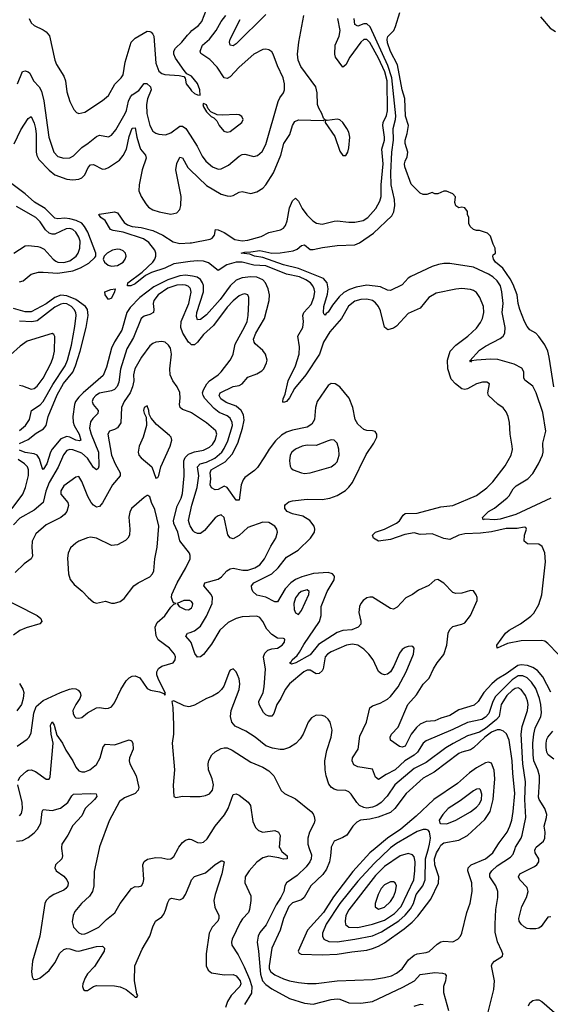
# Model space of a CAD drawing. Header units: inches. Extents: x 2143765 to 2212928, y 878963 to 1017374.
# Tile 4 of 256: x 2148852 to 2152427, y 888951 to 895582. Entities that reach past the tile are written whole.
import ezdxf

# ---------------------------------------------------------------- set-up
doc = ezdxf.new("R2010")
doc.units = ezdxf.units.IN
doc.header["$MEASUREMENT"] = 0
for name, color, linetype in [('C1848', 7, 'Continuous'), ('C1849', 7, 'Continuous'), ('C1858', 7, 'Continuous'), ('C1859', 7, 'Continuous')]:
    doc.layers.add(name, color=color, linetype=linetype)

msp = doc.modelspace()

# ---------------------------------------------------------------- linework, layer by layer
at = {"layer": 'C1848', "color": 5}
for points, elevation in [([(2149134, 890000), (2149140.7, 889950), (2149136, 889930), (2149094, 889890), (2149088.7, 889870), (2149097, 889850), (2149150, 889813.6), (2149170, 889790.3), (2149178.6, 889770), (2149176.9, 889750), (2149163.6, 889730), (2149150, 889720.2), (2149083.1, 889690), (2149050.3, 889670), (2149030.2, 889650), (2149021.1, 889630), (2148987.6, 889410), (2148939.4, 889240.6), (2148931, 889170), (2148936, 889136), (2148943.5, 889123.5), (2148950, 889118), (2148970, 889119.7), (2148990, 889129.4), (2149050, 889178.3), (2149089.9, 889230), (2149123.6, 889296.4), (2149150, 889320.1), (2149170, 889326.1), (2149190, 889324.2), (2149230, 889311.2), (2149250, 889309.6), (2149370, 889339.4), (2149410, 889343.1), (2149424.4, 889330), (2149422.3, 889310), (2149355.4, 889204.6), (2149310, 889156), (2149294, 889130), (2149278.3, 889090), (2149275.8, 889070), (2149283, 889050), (2149290, 889043), (2149310, 889044.4), (2149348.5, 889071.5), (2149370, 889078.7), (2149490, 889076.4), (2149528.3, 889068.3), (2149570, 889050.7), (2149615.5, 889015.5), (2149630, 888998), (2149642, 888998), (2149648, 889010), (2149641.5, 889021.5), (2149625.4, 889110), (2149628.6, 889210), (2149677.7, 889322.3), (2149729.8, 889410), (2149750, 889473.4), (2149767.4, 889510), (2149810, 889540.8), (2149822.9, 889557.1), (2149835.6, 889584.4), (2149850, 889637.3), (2149861.6, 889658.4), (2149874.3, 889665.7), (2149930, 889654.4), (2149953.2, 889666.8), (2149970, 889690.3), (2150000, 889765.4)], 320), ([(2149386.9, 890000), (2149354.5, 889845.5), (2149351.3, 889750), (2149343.6, 889710), (2149321.6, 889678.4), (2149268, 889630), (2149224.7, 889575.3), (2149213, 889550), (2149206, 889506), (2149214, 889470), (2149250, 889433.4), (2149270, 889424.2), (2149290, 889425.5), (2149310, 889432.9), (2149385.3, 889470), (2149437.7, 889522.3), (2149493.1, 889566.9), (2149530, 889630.3), (2149604.7, 889730), (2149630, 889745.3), (2149650, 889741.3), (2149671.9, 889748.1), (2149684, 889770), (2149688.9, 889791.1), (2149681.4, 889890), (2149690, 889913.4), (2149712.2, 889927.8), (2149770, 889939.2), (2149810, 889938.3), (2149850, 889928.8), (2149870, 889930.4), (2149890, 889946), (2149919.4, 890000)], 340)]:
    msp.add_lwpolyline(points, dxfattribs=dict(at, elevation=elevation))
at = {"layer": 'C1849', "color": 5}
for points, elevation in [([(2148916.5, 895590), (2148930, 895561.6), (2148950, 895543), (2149010, 895514.4), (2149030, 895500.3), (2149052.2, 895472.2), (2149088.5, 895308.5), (2149100.9, 895280.9), (2149150, 895202), (2149159.7, 895170), (2149170, 895096), (2149190, 895030.8), (2149216.2, 894976.2), (2149235.8, 894955.8), (2149250.4, 894950.4), (2149290, 894959.5), (2149410, 895038), (2149449.8, 895070.2), (2149493.4, 895146.6), (2149536.8, 895190), (2149548.4, 895210), (2149563.3, 895296.7), (2149603.1, 895430), (2149630, 895458.2), (2149710, 895503.6), (2149730, 895502.3), (2149737.2, 895497.2), (2149750, 895484.4), (2149756, 895470), (2149769.5, 895290), (2149790, 895235.3), (2149810, 895219), (2149830, 895212.4), (2149926.9, 895206.9), (2149959.1, 895199.1), (2149967.3, 895187.3), (2149974, 895150), (2150000, 895115.9)], 360), ([(2150000, 895206.1), (2149977.2, 895217.2), (2149959.6, 895239.6), (2149901.6, 895321.6), (2149891.6, 895350), (2149891.7, 895370), (2149901, 895390), (2149944.4, 895430), (2149981.6, 895478.4), (2150000, 895496.6)], 360), ([(2148836.4, 895150), (2148870, 895234), (2148890, 895236.9), (2148910, 895230.3), (2148921.1, 895221.1), (2148945.4, 895170), (2148983.8, 895130), (2149000, 895100), (2149015.7, 895035.7), (2149047.5, 894790), (2149081.5, 894690), (2149110, 894660.2), (2149150, 894649.4), (2149190, 894652.2), (2149214.7, 894665.3), (2149270, 894721.8), (2149314.5, 894750), (2149370, 894795.5), (2149390, 894804), (2149450, 894792.8), (2149470, 894803.2), (2149499.1, 894840.9), (2149562.3, 894950), (2149571.1, 894970), (2149586.1, 895033.9), (2149598.8, 895061.2), (2149610, 895076), (2149655.5, 895104.5), (2149690, 895151.7), (2149708.5, 895151.5), (2149732.7, 895130), (2149738.2, 895110), (2149712.1, 895047.9), (2149707.4, 895010), (2149709.4, 894949.4), (2149729.2, 894869.2), (2149750, 894832.2), (2149770, 894818.3), (2149790, 894811.5), (2149833.9, 894806.1), (2149870, 894819.6), (2149930, 894865.6), (2149950, 894865.6), (2149970.9, 894850), (2150000, 894805)], 340), ([(2148815.3, 894744.7), (2148860, 894840), (2148910, 894917.4), (2148930, 894930.4), (2148950, 894885.7), (2148958.1, 894850), (2148962.1, 894810), (2148962.2, 894690), (2148967.2, 894667.2), (2148980.7, 894640.7), (2149050, 894568.4), (2149090, 894536.8), (2149170, 894507), (2149210, 894503.5), (2149250, 894507.4), (2149270, 894516.8), (2149290, 894537.6), (2149314.6, 894585.4), (2149330, 894603.9), (2149350, 894606.4), (2149410, 894576.3), (2149430, 894577.5), (2149450, 894586.2), (2149524.3, 894635.7), (2149550, 894667.2), (2149572.3, 894710), (2149590, 894795.5), (2149610, 894851.8), (2149630, 894852.7), (2149640.7, 894790), (2149658.8, 894730), (2149667, 894710), (2149699.8, 894670), (2149703.6, 894650), (2149677.2, 894570), (2149656.6, 894470), (2149655.5, 894430), (2149670, 894390.3), (2149701.6, 894341.6), (2149720.4, 894320.4), (2149750, 894300.7), (2149792.6, 894287.4), (2149870, 894273), (2149910, 894282), (2149930, 894303.1), (2149937, 894330), (2149940.7, 894390), (2149904.2, 894570), (2149910, 894612.4), (2149930, 894655.3), (2149950, 894651.5), (2149985.5, 894585.5), (2150000, 894571.5)], 320), ([(2148850, 893815.5), (2148876.7, 893823.3), (2148930, 893867.6), (2148979.5, 893880.5), (2149010, 893882.1), (2149110, 893873.8), (2149210.4, 893889.6), (2149262.2, 893910), (2149317.2, 893942.8), (2149358.7, 893981.3), (2149364.2, 893990), (2149365, 894010), (2149311.5, 894150), (2149288.6, 894190), (2149270, 894211.1), (2149233.7, 894230), (2149190, 894241.7), (2149155.3, 894244.7), (2149110, 894240.7), (2149090, 894245.1), (2149024.2, 894310), (2148952.7, 894352.7), (2148890, 894408.4), (2148790, 894482.7)], 320), ([(2148811.8, 894010), (2148890, 894058.5), (2148910, 894061.4), (2148974, 894054), (2148990.9, 894050.9), (2149017, 894037), (2149078, 893970), (2149096, 893956), (2149110, 893948.6), (2149150, 893946.7), (2149190, 893957.9), (2149233.1, 893990), (2149246.1, 894010), (2149257.6, 894042.4), (2149258.9, 894090), (2149250, 894117.2), (2149230, 894151.9), (2149210, 894169.9), (2149190, 894176.2), (2149165.9, 894174.1), (2149090, 894138.5), (2149070, 894136.5), (2149050, 894143.8), (2149027.1, 894167.1), (2148990, 894221), (2148961, 894250), (2148830, 894324.8)], 340), ([(2150000, 893952.4), (2149890, 893938.6), (2149830, 893908.3), (2149740.2, 893879.8), (2149700.3, 893859.7), (2149630, 893802.6), (2149602, 893790), (2149579.5, 893790), (2149580.3, 893810), (2149678.3, 893881.7), (2149749.9, 893950), (2149763.1, 893970), (2149769.5, 893990), (2149769.5, 894010), (2149762.9, 894030), (2149721.5, 894081.5), (2149685.9, 894105.9), (2149550, 894152), (2149482.2, 894162.2), (2149462.9, 894170), (2149427.3, 894230), (2149399.7, 894250), (2149385.1, 894270), (2149390, 894272.9), (2149492, 894288), (2149510, 894281.4), (2149556.7, 894216.7), (2149579.3, 894199.3), (2149609.2, 894189.2), (2149670, 894181.4), (2149750, 894162.1), (2149817.1, 894130), (2149885.9, 894085.9), (2149930, 894075.7), (2150000, 894079.4)], 280), ([(2150000, 893857.3), (2149970, 893860.5), (2149930, 893857.2), (2149850, 893831), (2149756.6, 893783.4), (2149661.5, 893710), (2149597.5, 893642.5), (2149574.7, 893610), (2149539.7, 893490), (2149490, 893413.4), (2149470.1, 893370), (2149437.9, 893242.1), (2149414.6, 893185.4), (2149280.6, 893070), (2149250, 893039.6), (2149228.5, 893010), (2149221.4, 892990), (2149211, 892910), (2149212.3, 892872.3), (2149219.6, 892850), (2149253.5, 892790), (2149264.2, 892750), (2149254.7, 892745.3), (2149230.1, 892749.9), (2149190.5, 892770.5), (2149170, 892774.5), (2149130, 892758.3), (2149070.9, 892690), (2149060.1, 892670), (2149034.1, 892590), (2149010, 892553.6), (2149003.3, 892563.3), (2148985.3, 892625.3), (2148968.9, 892648.9), (2148950, 892657.5), (2148890, 892667.1), (2148850, 892683.3)], 320), ([(2150000, 893773.4), (2149987.1, 893787.1), (2149970, 893793.7), (2149950, 893797.2), (2149910, 893793.9), (2149850, 893772.8), (2149784.8, 893730), (2149755.3, 893690), (2149750.8, 893670), (2149756.9, 893630), (2149754, 893610), (2149730, 893595.5), (2149690, 893585.7), (2149670, 893569.7), (2149619.1, 893440.9), (2149574.1, 893365.9), (2149532.1, 893227.9), (2149520.2, 893139.8), (2149508.9, 893111.1), (2149490, 893092.5), (2149470, 893082.7), (2149390, 893065.6), (2149364.4, 893050), (2149347.6, 893030), (2149340.9, 893010), (2149347, 892990), (2149381.8, 892950), (2149379.1, 892930), (2149344.5, 892895.5), (2149330, 892874.3), (2149322.3, 892830), (2149334, 892790), (2149382.5, 892670), (2149385.6, 892574.4), (2149379.8, 892560.2), (2149370, 892551.1), (2149350, 892566.3), (2149308.9, 892630), (2149270, 892663.5), (2149210, 892684.1), (2149190, 892686.4), (2149170, 892680.2), (2149147.5, 892652.5), (2149111.5, 892568.5), (2149050, 892465), (2149027.3, 892407.3), (2149010.1, 892329.9), (2148950, 892278.9), (2148854, 892225.9), (2148810, 892179.7)], 340), ([(2148850, 892726.7), (2148910, 892755.3), (2148962.7, 892797.3), (2149013.2, 892826.8), (2149030, 892848.1), (2149043.6, 892910), (2149104.2, 893055.8), (2149147.1, 893132.9), (2149210.9, 893209.1), (2149228.4, 893250), (2149260.4, 893350), (2149300.7, 893510), (2149313.9, 893590), (2149308.6, 893630), (2149294.5, 893650), (2149230, 893697.1), (2149170, 893723.2), (2149130, 893725.6), (2149090, 893711.4), (2149030, 893668.5), (2148930, 893614.2), (2148890, 893615.2), (2148810, 893636.2)], 320), ([(2150000, 893401.6), (2149989.9, 893409.9), (2149952, 893470), (2149938.8, 893510), (2149940.8, 893550), (2149991, 893671), (2150000, 893715)], 340), ([(2148850, 892814.8), (2148890.7, 892850), (2148919, 892890), (2148931.7, 892950), (2148990, 892987.5), (2149009.3, 893010.7), (2149075.7, 893124.3), (2149157.7, 893250), (2149174.2, 893290), (2149200.6, 893390), (2149224.3, 893515.7), (2149233.5, 893590), (2149230.3, 893610), (2149220.1, 893630), (2149200.7, 893650), (2149170, 893667.5), (2149150, 893670.3), (2149130, 893665.8), (2149090, 893645.1), (2148970, 893553.1), (2148933.3, 893546.7), (2148850, 893551.6)], 340), ([(2148850, 893120.2), (2148870, 893116.9), (2148930, 893094.2), (2148950, 893098.8), (2148970, 893114.7), (2149010, 893168.5), (2149063.8, 893270), (2149078.4, 893310), (2149086.5, 893350), (2149088.3, 893448.3), (2149082.5, 893462.5), (2149070, 893469.6), (2148903.4, 893416.6), (2148855.7, 893384.3), (2148790, 893324.6)], 360), ([(2150000, 892937.7), (2149950, 892957.2), (2149934.3, 892970), (2149927.7, 892990), (2149932.9, 893032.9), (2149930.8, 893070.8), (2149914, 893110), (2149884.8, 893150), (2149865.6, 893190), (2149862.8, 893230), (2149875.8, 893330), (2149867.6, 893370), (2149855.3, 893390), (2149831.6, 893410), (2149810, 893414.8), (2149770, 893410.8), (2149750, 893401.5), (2149730, 893384.4), (2149671.8, 893310), (2149627.5, 893230), (2149618.5, 893190), (2149620.1, 893150), (2149613.1, 893110), (2149597.1, 893070), (2149556.8, 893010), (2149538.9, 892970), (2149532.6, 892867.4), (2149510, 892833.8), (2149490, 892821.1), (2149457.1, 892810), (2149445.2, 892790), (2149470, 892648.5), (2149496.3, 892590), (2149530.2, 892530), (2149530.2, 892510), (2149477.6, 892450), (2149410, 892328), (2149390, 892302.9), (2149370, 892299.7), (2149350, 892312.6), (2149334.7, 892330), (2149310.5, 892370.5), (2149270, 892472.7), (2149250, 892506), (2149230, 892500.7), (2149150, 892441.7), (2149130.2, 892410), (2149130, 892385.5), (2149176.5, 892330), (2149180.8, 892310), (2149169.1, 892270), (2149154.3, 892250), (2149130.3, 892230), (2149030, 892179.2), (2148961, 892119), (2148936.8, 892070), (2148933.4, 892030), (2148939.6, 891970), (2148929.2, 891950.8), (2148882.7, 891917.3), (2148822, 891858)], 360), ([(2150000, 891973.4), (2149995.6, 891990), (2149931.7, 892071.7), (2149918.3, 892130), (2149891.1, 892190), (2149888.7, 892210), (2149913.8, 892306.2), (2149939.6, 892360.4), (2149948.4, 892390), (2149959.6, 892510), (2149958.9, 892610), (2149967.2, 892632.8), (2149990, 892656.4), (2150000, 892660.4)], 360), ([(2148802.2, 892290), (2148873.2, 892386.7), (2148891.7, 892431.7), (2148911.7, 892511.7), (2148911.5, 892550), (2148904.2, 892570), (2148885.7, 892590), (2148840.8, 892620.8)], 340), ([(2150000, 892173.1), (2149997.3, 892177.3), (2149988.8, 892210), (2150000, 892259.7)], 340), ([(2148835.6, 890690), (2148902.4, 890737.6), (2148916.3, 890750), (2148930, 890778.8), (2148947.6, 890912.4), (2148963.6, 890956.4), (2149010, 890997.1), (2149128.2, 891051.8), (2149186.8, 891073.2), (2149210, 891078), (2149230, 891076.2), (2149246.8, 891066.8), (2149259.6, 891050), (2149263.6, 891030), (2149257.3, 891010), (2149229.3, 890970), (2149210.2, 890930), (2149211.7, 890910), (2149221.3, 890890), (2149230, 890881.3), (2149250, 890877.6), (2149270, 890883.1), (2149310, 890914.4), (2149370, 890947.7), (2149390.5, 890950.5), (2149430, 890942), (2149450, 890944.9), (2149470, 890954.8), (2149490, 890980.7), (2149533.3, 891070), (2149569.8, 891130.2), (2149590, 891150.4), (2149610, 891161.3), (2149630, 891163.1), (2149660.5, 891150), (2149710, 891077.1), (2149734.5, 891065.5), (2149794.4, 891054.4), (2149823.6, 891043.6), (2149830, 891034), (2149835.3, 891044.7), (2149785.4, 891145.4), (2149776.3, 891170), (2149776.3, 891190), (2149787.7, 891212.3), (2149810, 891228.9), (2149886.6, 891250), (2149899.7, 891270), (2149902, 891290), (2149895.1, 891310), (2149862, 891350), (2149785, 891405), (2149771.9, 891431.9), (2149764.8, 891490), (2149778.5, 891521.5), (2149830, 891566.3), (2149870, 891626.4), (2149890, 891646), (2149906, 891650), (2149890, 891654), (2149883.9, 891663.9), (2149874.3, 891690), (2149876.8, 891710), (2149912.2, 891790), (2149972.5, 891890), (2149999.8, 891950), (2150000, 891953.7)], 360), ([(2148690, 891710.4), (2148970, 891570.3), (2148994.4, 891550), (2149001.6, 891530), (2148987.2, 891512.8), (2148894.7, 891485.3), (2148852.3, 891467.7), (2148810, 891437.6)], 360), ([(2150000, 891669.3), (2149999, 891670), (2149958, 891670), (2149912, 891650), (2149926, 891630), (2149966, 891610), (2149990, 891607), (2150000, 891614.5)], 360), ([(2150000, 891395.8), (2149970.9, 891430), (2149982.4, 891450), (2150000, 891456)], 340), ([(2148850, 891110.4), (2148873.5, 891073.5), (2148879.3, 891050), (2148876.2, 891010), (2148865.3, 890970), (2148832.5, 890927.5)], 360), ([(2150000, 890957.6), (2149990, 890954.7), (2149960.4, 890960.4), (2149890, 890995.1), (2149878, 890990), (2149883.8, 890950), (2149888.2, 890830), (2149887.7, 890770), (2149879.3, 890710), (2149895.2, 890530), (2149886.1, 890426.1), (2149890.7, 890350.7), (2149903.5, 890343.5), (2149948.3, 890351.7), (2150000, 890351.5)], 360), ([(2148842, 890458), (2148856, 890484), (2148898.6, 890521.4), (2148910, 890528.3), (2148930, 890530.2), (2148958.3, 890518.3), (2149030, 890467.2), (2149050, 890468), (2149057.2, 890482.8), (2149078.4, 890710), (2149063.2, 890770), (2149059.7, 890830), (2149070, 890853.4), (2149084.4, 890830), (2149103.4, 890763.4), (2149141.2, 890710), (2149163, 890663), (2149210.2, 890590), (2149230, 890548.4), (2149250, 890523.6), (2149270, 890515.6), (2149290, 890516.1), (2149325.6, 890530), (2149370, 890566.5), (2149395.4, 890610), (2149414.7, 890685.3), (2149430, 890702.3), (2149490, 890699.4), (2149590, 890732.4), (2149605.1, 890725.1), (2149614.3, 890710), (2149616.2, 890670), (2149592.2, 890610), (2149590.2, 890590), (2149594.2, 890570), (2149636.5, 890490), (2149654, 890410), (2149650, 890393.2), (2149629.5, 890370.5), (2149557.4, 890342.6), (2149523.7, 890316.3), (2149454.5, 890185.5), (2149389.1, 890010.9), (2149386.9, 890000)], 340), ([(2148850, 890219.6), (2148864.4, 890235.6), (2148871.4, 890270), (2148869.8, 890310), (2148840.6, 890430)], 340), ([(2148830, 890049.5), (2148870, 890054.8), (2148910, 890073.5), (2148950, 890104.7), (2148972.7, 890130), (2148994.8, 890170), (2149003.5, 890250), (2149010, 890263), (2149070, 890255.1), (2149127.4, 890272.6), (2149176.1, 890310), (2149204, 890356), (2149214.5, 890365.5), (2149330.2, 890370.2), (2149367.7, 890367.7), (2149371.5, 890350), (2149356.9, 890330), (2149293.7, 890270), (2149270, 890221.1), (2149210, 890154.5), (2149177.3, 890090), (2149136.5, 890030), (2149133, 890007), (2149134, 890000)], 320), ([(2149919.4, 890000), (2149924.8, 890010), (2149950, 890040.9), (2149970, 890056.9), (2149990, 890064.2), (2150000, 890062.2)], 340)]:
    msp.add_lwpolyline(points, dxfattribs=dict(at, elevation=elevation))
for points, elevation in [([(2149510, 894035.6), (2149478, 894030), (2149440.8, 894010), (2149421.1, 893990), (2149414.9, 893970), (2149423.6, 893950), (2149447.9, 893927.9), (2149470, 893920.9), (2149510, 893926), (2149548.5, 893950), (2149563.2, 893970), (2149569.9, 893990), (2149565.6, 894010), (2149550, 894025), (2149530, 894033.5)], 320), ([(2149450, 893698), (2149428.7, 893730), (2149425.6, 893750), (2149465.5, 893765.5), (2149494.8, 893770), (2149491.9, 893750), (2149470, 893705.7)], 280), ([(2149710, 892981.2), (2149691.3, 892970), (2149687, 892950), (2149690, 892932), (2149705.2, 892905.2), (2149707, 892850), (2149684.4, 892770), (2149656.9, 892710), (2149650.2, 892670), (2149655.6, 892650), (2149670, 892632), (2149742, 892570), (2149770, 892494), (2149782, 892498), (2149790, 892512), (2149803.7, 892570), (2149866.6, 892710), (2149877.4, 892750), (2149871.6, 892770), (2149861.8, 892781.8), (2149774.9, 892854.9), (2149737.5, 892897.5), (2149724.7, 892924.7), (2149722.7, 892950)], 380), ([(2149710, 892377.2), (2149690, 892363.7), (2149605.3, 892290), (2149594, 892266), (2149588, 892232), (2149594.7, 892150), (2149591.5, 892110), (2149580.3, 892090), (2149564.6, 892075.4), (2149510, 892045.1), (2149470, 892040.8), (2149370, 892089.8), (2149330, 892096), (2149310, 892092.4), (2149250.6, 892070), (2149230, 892056.9), (2149195.4, 892024.6), (2149177.7, 891990), (2149175.1, 891955.1), (2149181.7, 891850), (2149191.6, 891811.6), (2149218.6, 891778.6), (2149272.9, 891732.9), (2149312.7, 891690), (2149350, 891659.5), (2149370, 891651.8), (2149430, 891665.3), (2149470, 891652.4), (2149490, 891652.4), (2149530, 891664.4), (2149555.2, 891684.8), (2149620.5, 891770), (2149650, 891790.3), (2149729.6, 891830), (2149748, 891850), (2149756, 891870), (2149762.6, 891950), (2149777.8, 892030), (2149789.8, 892170), (2149762.4, 892282.4), (2149740.7, 892330), (2149730, 892368), (2149716.5, 892376.5)], 380)]:
    msp.add_lwpolyline(points, close=True, dxfattribs=dict(at, elevation=elevation))
at = {"layer": 'C1858', "color": 5}
for points, elevation in [([(2150606, 890000), (2150619.1, 889979.1), (2150653.8, 889950), (2150654.4, 889930), (2150630, 889928.6), (2150598.5, 889938.5), (2150530, 889948.9), (2150490, 889938), (2150450, 889907.2), (2150397.7, 889850), (2150371.6, 889810), (2150368.2, 889768.2), (2150410, 889682), (2150410.2, 889650.2), (2150400.2, 889590), (2150393.7, 889570), (2150353.6, 889526.4), (2150338, 889502), (2150283.8, 889390), (2150278.2, 889370), (2150282, 889350), (2150325, 889285), (2150363.8, 889203.8), (2150399.8, 889119.8), (2150415.7, 889070), (2150414.2, 889025.8), (2150366.7, 888950)], 340), ([(2150803.3, 890000), (2150817, 889957), (2150815, 889930), (2150807.1, 889910), (2150783.2, 889876.8), (2150721.4, 889818.6), (2150650.5, 889770), (2150638, 889750), (2150632, 889710), (2150611.6, 889670), (2150579.3, 889620.7), (2150513.4, 889486.6), (2150470, 889433.5), (2150457.9, 889410), (2150452, 889370), (2150461.5, 889310), (2150473.6, 889153.6), (2150489, 889110), (2150510, 889085), (2150550, 889055.5), (2150670, 888990.8), (2150770, 888957.8), (2150830, 888952.3), (2150950, 888983.5), (2150990, 888988.3), (2151010, 888985), (2151070, 888960.8), (2151150, 888959.3), (2151230, 888970.9), (2151433.7, 889066.3), (2151511.1, 889108.9), (2151550, 889151.3), (2151650, 889166), (2151700.8, 889160.8), (2151716, 889156), (2151724.6, 889144.6), (2151721.3, 889110), (2151707.9, 889070), (2151707.1, 889030), (2151741.3, 888910)], 360), ([(2150950.1, 890000), (2150947, 889950), (2150938.7, 889910), (2150918.1, 889861.9), (2150895.2, 889824.8), (2150813.5, 889750), (2150768, 889670), (2150750, 889655.3), (2150690, 889633.3), (2150665, 889610), (2150630.1, 889529.9), (2150607, 889450), (2150550.5, 889329.5), (2150532.4, 889210), (2150533.6, 889190), (2150543.9, 889170), (2150570, 889150.5), (2150630, 889121.8), (2150670, 889108.5), (2150730, 889097.3), (2150790.6, 889090.6), (2150850, 889091.2), (2150990, 889109.2), (2151230, 889117.5), (2151310, 889130.7), (2151356.3, 889143.7), (2151390, 889160.5), (2151428, 889190), (2151471.9, 889250), (2151510, 889282.5), (2151530, 889290.1), (2151590, 889299.1), (2151610, 889307.2), (2151664.3, 889355.7), (2151690, 889370.9), (2151710, 889376.1), (2151770, 889371.5), (2151804.2, 889390), (2151821.5, 889410), (2151830.8, 889430), (2151864.1, 889570), (2151887.5, 889632.5), (2151901.2, 889710), (2151898.4, 889770), (2151871.2, 889850), (2151873.4, 889870), (2151892.9, 889890), (2151990.7, 889930), (2152040.2, 889970), (2152058.7, 890000)], 380), ([(2151246.7, 890000), (2151211.5, 889970), (2151095.5, 889844.5), (2150965.5, 889674.5), (2150898.3, 889570), (2150791.1, 889450), (2150728.6, 889310), (2150735.8, 889295.8), (2150749, 889289), (2150890, 889283.9), (2150990, 889287.6), (2151090, 889305.5), (2151190, 889316.6), (2151230, 889325.9), (2151270, 889341.6), (2151310, 889364.7), (2151441.7, 889458.3), (2151496.6, 889503.4), (2151534.9, 889545.1), (2151621.9, 889658.1), (2151673.9, 889766.1), (2151675.6, 889810), (2151649.2, 889890), (2151647.4, 889930), (2151660.1, 889970), (2151677.5, 890000)], 420), ([(2151346.2, 890000), (2151241, 889899), (2151130, 889779.4), (2151010, 889629.3), (2150915.8, 889490), (2150892.2, 889430), (2150892.5, 889410), (2150901.6, 889390), (2150934.2, 889374.2), (2150990, 889371.2), (2151110, 889389.7), (2151230, 889411.8), (2151290, 889438.5), (2151406.8, 889513.2), (2151448.7, 889551.3), (2151485, 889595), (2151504.2, 889630), (2151522.5, 889690), (2151568.4, 889750), (2151584.3, 889790), (2151585.2, 889930), (2151605.2, 890000)], 440), ([(2151995.5, 888844.5), (2152045.4, 889050), (2152051.1, 889110), (2152031.5, 889210), (2152035.8, 889224.2), (2152050, 889241.6), (2152105.6, 889274.4), (2152106.6, 889290), (2152100.7, 889310), (2152070.8, 889370.8), (2152055.8, 889435.8), (2152054.4, 889490), (2152060.9, 889590), (2152072.4, 889670), (2152072.3, 889710), (2152059, 889750), (2152018.6, 889810), (2152019, 889830), (2152033.6, 889850), (2152070, 889883.3), (2152158.4, 889941.6), (2152177.8, 889962.2), (2152189.4, 890000)], 360), ([(2152430, 889539.7), (2152410, 889536.9), (2152364.5, 889475.5), (2152350, 889464.4), (2152330, 889460.3), (2152290, 889458.4), (2152270, 889462.4), (2152250, 889472.4), (2152230, 889489.8), (2152217.6, 889510), (2152214.8, 889530), (2152236.1, 889610), (2152266.6, 889670), (2152278.6, 889710), (2152270, 889737.7), (2152221.2, 889790), (2152212, 889810), (2152221.7, 889830), (2152321.4, 889878.6), (2152337.1, 889890), (2152350.6, 889910), (2152350.6, 889930), (2152326, 889970), (2152321.8, 889990), (2152326.9, 890000)], 340), ([(2150000, 889765.4), (2150009.9, 889790.1), (2150029.1, 889810.9), (2150104.6, 889835.4), (2150170, 889893.2), (2150210, 889917.1), (2150216.7, 889916.7), (2150230.3, 889910), (2150215, 889830), (2150169, 889691), (2150161.1, 889650), (2150165.8, 889605.8), (2150192.8, 889550), (2150194.4, 889530), (2150186, 889510), (2150147.8, 889470), (2150129.5, 889430), (2150108.8, 889290), (2150108.8, 889210), (2150121.1, 889181.1), (2150144.1, 889164.1), (2150229.9, 889150.1), (2150290, 889151.3), (2150310, 889143.4), (2150337.7, 889110), (2150341.4, 889090), (2150335.4, 889070), (2150277.7, 889010), (2150252.7, 888970), (2150239, 888930)], 320), ([(2151510, 888938.7), (2151551.4, 888951.4), (2151570, 888950.4)], 340), ([(2152278.9, 888941.1), (2152290, 888961.6), (2152310, 888975.8), (2152330, 888981.3), (2152350, 888980.4), (2152370, 888970.4), (2152455.2, 888895.2)], 340)]:
    msp.add_lwpolyline(points, dxfattribs=dict(at, elevation=elevation))
for points, elevation in [([(2151470, 889965.6), (2151414.6, 889950), (2151310, 889880.1), (2151250, 889818.8), (2151070, 889588.2), (2151049.5, 889549.5), (2151044.3, 889510), (2151047.9, 889487.9), (2151070, 889469.5), (2151130, 889468.2), (2151230.1, 889490.1), (2151310, 889518.6), (2151377.9, 889562.1), (2151421.8, 889610), (2151507.2, 889790), (2151515.1, 889850), (2151516, 889910), (2151510, 889944.2), (2151497.9, 889957.9)], 460), ([(2151370, 889776.9), (2151350, 889776.4), (2151310, 889755), (2151286.4, 889730), (2151266.3, 889690), (2151247.9, 889630), (2151247.9, 889607.9), (2151270, 889592), (2151310, 889605.2), (2151350, 889643.2), (2151370, 889675.3), (2151383.7, 889710), (2151389.7, 889750), (2151380.7, 889770)], 480)]:
    msp.add_lwpolyline(points, close=True, dxfattribs=dict(at, elevation=elevation))
at = {"layer": 'C1859', "color": 5}
for points, elevation in [([(2150000, 895496.6), (2150011.8, 895508.2), (2150057.8, 895542.2), (2150079.5, 895570), (2150126.3, 895690), (2150127.9, 895730), (2150118.7, 895770), (2150090, 895811.6), (2150050, 895841.2), (2150007.6, 895812.4), (2150000, 895812.4)], 360), ([(2152449.7, 893110), (2152419.6, 893310), (2152409.6, 893350), (2152391.1, 893391.1), (2152350, 893449.3), (2152329.3, 893470), (2152290, 893494), (2152270, 893516.2), (2152252.2, 893550), (2152222, 893630), (2152210.9, 893670), (2152203.4, 893730), (2152177.4, 893797.4), (2152156.4, 893836.4), (2152107.6, 893907.6), (2152057, 893950), (2152043.7, 893970), (2152039, 893990), (2152042, 893998), (2152058, 894010), (2152056.4, 894043.6), (2152042, 894070), (2152023.1, 894123.1), (2152003.1, 894143.1), (2151950, 894162), (2151930, 894162), (2151910, 894168.7), (2151886, 894190), (2151878, 894210), (2151878, 894250), (2151868.7, 894270), (2151868.7, 894290), (2151850, 894314), (2151830, 894319), (2151810, 894315.3), (2151790, 894328), (2151784, 894350), (2151788.7, 894388.7), (2151770, 894408), (2151727.3, 894427.3), (2151710, 894428), (2151670, 894408), (2151650, 894408), (2151630, 894418), (2151595.3, 894404.7), (2151570, 894404), (2151550, 894414), (2151490, 894474), (2151447.8, 894590), (2151444.7, 894610), (2151448.2, 894630), (2151462.3, 894657.7), (2151468, 894690), (2151450, 894748.7), (2151449.8, 894770), (2151463.5, 894816.5), (2151471.3, 894870), (2151452.1, 894932.1), (2151447.5, 895050), (2151428.9, 895110), (2151396.9, 895276.9), (2151350, 895366.6), (2151330, 895426.6), (2151327.1, 895450), (2151331.9, 895468.1), (2151372, 895508), (2151384.8, 895535.2), (2151412.7, 895630)], 240), ([(2150000, 894805), (2150048.5, 894730), (2150082.1, 894662.1), (2150105.6, 894630), (2150150.4, 894590), (2150190, 894576), (2150210, 894577.1), (2150257.8, 894602.2), (2150330, 894662.8), (2150350, 894673.2), (2150370, 894675.5), (2150430, 894659.6), (2150453.6, 894666.4), (2150486.7, 894693.3), (2150510, 894741.6), (2150593.3, 895030), (2150604.8, 895055.2), (2150629.7, 895090), (2150636.4, 895110), (2150636.2, 895150), (2150626.3, 895190), (2150587.9, 895270), (2150559.3, 895350), (2150550, 895364.7), (2150530, 895379.7), (2150510, 895383.9), (2150490, 895381.5), (2150430.3, 895350), (2150330, 895262.7), (2150270, 895196.4), (2150250, 895185.1), (2150230, 895191.2), (2150183, 895263), (2150133.9, 895313.9), (2150073.6, 895353.6), (2150067.8, 895370), (2150083.4, 895410), (2150129.9, 895450.1), (2150176.3, 895510), (2150209.9, 895570.1), (2150241.4, 895610)], 340), ([(2150000, 894571.5), (2150110, 894465.3), (2150210, 894407.1), (2150250, 894394.5), (2150270, 894393.2), (2150290, 894398), (2150330, 894420.8), (2150350, 894425.5), (2150410, 894412.4), (2150450, 894421.8), (2150490, 894448), (2150510, 894469.1), (2150561.4, 894550), (2150610.5, 894670), (2150631, 894749), (2150671.4, 894808.6), (2150690.8, 894869.2), (2150704.7, 894895.3), (2150730, 894908.1), (2150897.2, 894902.8), (2150908, 894910), (2150898, 894918), (2150888, 894950), (2150866.6, 894986.6), (2150858.6, 895010), (2150856.7, 895090), (2150847.1, 895130), (2150745.7, 895265.7), (2150729.2, 895310), (2150724.5, 895350), (2150731.9, 895430), (2150766.2, 895610)], 320), ([(2150000, 894079.4), (2150010, 894079.9), (2150135.6, 894104.4), (2150148.7, 894111.3), (2150165.4, 894130), (2150171.5, 894168.5), (2150190, 894167.3), (2150230, 894148.6), (2150300.8, 894100.8), (2150350, 894092.1), (2150390, 894097.7), (2150478, 894122), (2150530.4, 894149.6), (2150610, 894166.7), (2150630, 894178.4), (2150643.3, 894196.7), (2150653.6, 894226.4), (2150670, 894315.3), (2150690, 894362), (2150710, 894380.4), (2150730, 894359.3), (2150755.3, 894310), (2150786.9, 894266.9), (2150826.3, 894226.3), (2150851.1, 894211.1), (2150890, 894205.5), (2150970, 894226), (2150990, 894226.9), (2151070, 894217.8), (2151110, 894217.9), (2151166.3, 894230), (2151197.8, 894250), (2151251.9, 894310), (2151279.3, 894360.7), (2151288.5, 894391.5), (2151288.3, 894470), (2151302, 894610), (2151292.8, 894710), (2151309.5, 894770), (2151310.3, 894790), (2151298.8, 894870), (2151301.8, 894890), (2151323.7, 894936.3), (2151330, 894967.3), (2151327.1, 895170), (2151312.2, 895230), (2151270, 895323.8), (2151210, 895427.5), (2151190, 895448.5), (2151170, 895448.4), (2151150, 895431.2), (2151076.9, 895330), (2151050, 895277.7), (2151030, 895262.2), (2150980.7, 895330), (2150975.9, 895350), (2150978, 895410), (2151004, 895470), (2151011.2, 895510), (2150995, 895590)], 280), ([(2150510, 895615.8), (2150310, 895420.3), (2150290, 895406.4), (2150270, 895409.7), (2150266.2, 895430), (2150269.9, 895450), (2150336.7, 895583.3)], 320), ([(2152430, 892359.9), (2152194.3, 892250), (2152090, 892218.5), (2152053, 892213), (2151982.5, 892217.5), (2151974.6, 892214.6), (2151969.1, 892229.1), (2152009.6, 892270), (2152050, 892292.9), (2152137.2, 892362.8), (2152150, 892376.2), (2152177.5, 892422.5), (2152197, 892443), (2152274.7, 892490), (2152310, 892525.3), (2152347.4, 892590), (2152373.7, 892650), (2152379.1, 892670), (2152377.4, 892730), (2152397.6, 892810), (2152377.1, 892937.1), (2152332, 893070), (2152310, 893113.7), (2152254.7, 893154.7), (2152248.8, 893170), (2152247.9, 893210), (2152234.1, 893234.1), (2152182.9, 893262.9), (2152073.8, 893293.8), (2152023.4, 893296.7), (2151930.7, 893289.3), (2151895.5, 893284.5), (2151890, 893275.3), (2151885.1, 893285.1), (2151950, 893355.2), (2151990, 893382.2), (2152090, 893435.9), (2152108.5, 893450), (2152119.8, 893470), (2152122.4, 893510), (2152103.1, 893610), (2152108.8, 893670), (2152101.3, 893750), (2152091.8, 893790), (2152070, 893822.5), (2152039.5, 893850), (2152010, 893868.1), (2151910, 893914.2), (2151750, 893939), (2151710, 893939), (2151673, 893933), (2151630, 893918.7), (2151486.6, 893853.3), (2151470, 893840.7), (2151430, 893795.3), (2151350, 893757.1), (2151330, 893761.4), (2151283.5, 893783.5), (2151190, 893793.9), (2151118.7, 893781.3), (2151074.6, 893765.4), (2151036.1, 893743.9), (2151004.5, 893715.5), (2150960, 893660), (2150930, 893613), (2150916, 893604), (2150910, 893592.3), (2150901.1, 893601.1), (2150899.7, 893610), (2150901.9, 893650), (2150925.5, 893734.5), (2150931, 893770), (2150923.3, 893810), (2150898.9, 893838.9), (2150730, 893906.1), (2150629.8, 893930), (2150490, 893980.2), (2150434, 893990), (2150402, 894002), (2150345.2, 894010), (2150370, 894016.9), (2150410, 894017.8), (2150470, 894027.4), (2150550, 894010.2), (2150607.5, 894012.5), (2150695.2, 894024.8), (2150722.6, 894037.4), (2150750, 894061.6), (2150770, 894065.5), (2150810, 894034.9), (2150830, 894033.7), (2150892.7, 894047.3), (2150990, 894060.2), (2151110, 894064.8), (2151140.9, 894079.1), (2151236, 894144), (2151358.7, 894261.3), (2151372.6, 894287.4), (2151380.4, 894330), (2151376.7, 894370), (2151355.3, 894470), (2151352.1, 894550), (2151358.3, 894690), (2151369.4, 894770), (2151368.6, 894850), (2151383.6, 894910), (2151385.4, 894934.6), (2151359.9, 895190), (2151333.4, 895273.4), (2151213.4, 895533.4), (2151190, 895554.6), (2151170, 895554.2), (2151130, 895539), (2151109.9, 895549.9), (2151104.9, 895590)], 260), ([(2152360, 895600), (2152425.5, 895525.4), (2152462.1, 895502.1)], 240), ([(2150000, 895115.9), (2150010, 895102.8), (2150030, 895084.9), (2150050, 895074.8), (2150067.3, 895072.7), (2150066, 895110), (2150050, 895153.2), (2150010, 895201.2), (2150000, 895206.1)], 360), ([(2152480.4, 891310), (2152410, 891381.2), (2152390, 891396.4), (2152370, 891401.6), (2152230, 891398.8), (2152138.3, 891381.7), (2152069.5, 891350), (2152065.7, 891370), (2152124.7, 891450), (2152149.7, 891470.3), (2152226.7, 891513.3), (2152296.2, 891563.8), (2152315.9, 891584.1), (2152350, 891643.6), (2152370, 891708.5), (2152394, 891930), (2152390, 891991.8), (2152373.1, 892033.1), (2152350, 892049.8), (2152272.8, 892052.8), (2152251.2, 892070), (2152253.8, 892110), (2152267.3, 892150), (2152261.2, 892161.2), (2152250, 892164.2), (2152203.6, 892156.4), (2152130, 892156.4), (2152030, 892133.5), (2151956.4, 892123.6), (2151850, 892120.1), (2151811.6, 892110), (2151750, 892081), (2151710, 892088.6), (2151630, 892118.9), (2151550, 892115.8), (2151510, 892126.6), (2151446.1, 892113.9), (2151350, 892080.8), (2151270, 892069.4), (2151236, 892090), (2151229.2, 892110), (2151249.6, 892130), (2151308.8, 892151.2), (2151390, 892190.2), (2151410, 892206.4), (2151435, 892245), (2151450, 892255.8), (2151530, 892259.5), (2151690, 892300.8), (2151770, 892310.7), (2151930, 892378.3), (2151998.9, 892430), (2152038.7, 892470), (2152121.8, 892578.2), (2152163.5, 892650), (2152171.6, 892688.4), (2152170.8, 892710), (2152155.6, 892790), (2152152.4, 892870), (2152142.7, 892910), (2152130, 892942), (2152110, 892967.8), (2152072.6, 892992.6), (2152009.6, 893050), (2152006, 893070), (2152018, 893130), (2151999.7, 893139.7), (2151970, 893140.5), (2151930, 893129.8), (2151870, 893095.7), (2151850, 893091.5), (2151830, 893096.5), (2151787.4, 893130), (2151760, 893160), (2151737.4, 893230), (2151734.7, 893290), (2151753.1, 893350), (2151789.8, 893390), (2151870.8, 893450), (2151930, 893505.3), (2151957.3, 893542.7), (2151970.5, 893569.5), (2151978.2, 893610), (2151975.8, 893650), (2151951.1, 893711.1), (2151930, 893744.7), (2151910, 893759.1), (2151890, 893765.1), (2151830, 893771.9), (2151790, 893767.9), (2151658.9, 893741.1), (2151609.4, 893710.6), (2151550, 893639.7), (2151470, 893602.4), (2151390, 893517.1), (2151370, 893503.5), (2151332.7, 893492.7), (2151310, 893512), (2151281.9, 893621.9), (2151269.9, 893649.9), (2151250, 893674.6), (2151229.6, 893690), (2151190, 893699.2), (2151150, 893697.7), (2151110, 893686.9), (2151067.2, 893652.8), (2151020.4, 893570), (2150940.9, 893479.1), (2150899.1, 893410), (2150871.7, 893328.3), (2150779.2, 893190), (2150702.6, 893097.4), (2150670, 893034.5), (2150650, 893009.8), (2150630, 893004.7), (2150624.8, 893010), (2150627.8, 893027.8), (2150640, 893060), (2150660.9, 893150), (2150709.6, 893250), (2150734.2, 893330), (2150738.2, 893378.2), (2150724.9, 893450), (2150758.8, 893510), (2150764.1, 893550), (2150760.5, 893590), (2150767.5, 893610), (2150816.8, 893663.2), (2150833.8, 893710), (2150840.2, 893750), (2150837.1, 893770), (2150828.1, 893790), (2150810.5, 893810), (2150780.9, 893830), (2150736.2, 893850), (2150650, 893868.6), (2150510, 893924.8), (2150430, 893929.8), (2150350, 893949.3), (2150310, 893948.6), (2150248.5, 893931.5), (2150190, 893891.8), (2150123.4, 893943.4), (2150090, 893955.1), (2150050, 893958.6), (2150000, 893952.4)], 280), ([(2152430, 891052.8), (2152375.7, 891155.7), (2152339.6, 891199.6), (2152310, 891218.5), (2152272.3, 891232.3), (2152230, 891237.9), (2152207.8, 891232.2), (2152130, 891176.7), (2152070, 891141.1), (2152031.9, 891110), (2151978.2, 891050), (2151941.4, 890990), (2151913.6, 890966.4), (2151810, 890935), (2151750, 890895.7), (2151690, 890877.9), (2151650, 890859.6), (2151590, 890855.6), (2151550, 890838.1), (2151524.8, 890815.2), (2151489.4, 890770.6), (2151450, 890689.9), (2151430, 890682.2), (2151410, 890687.6), (2151349.7, 890730), (2151347.1, 890750), (2151358, 890770), (2151401.5, 890818.5), (2151466.6, 890970), (2151524.6, 891035.4), (2151570, 891106), (2151611.8, 891148.2), (2151640.7, 891210), (2151665.3, 891250), (2151710, 891306), (2151729.2, 891370), (2151739.2, 891450), (2151750, 891476), (2151770, 891494.7), (2151829.8, 891510.2), (2151850, 891519.6), (2151890, 891570.4), (2151933.6, 891670), (2151934, 891690), (2151928.1, 891708.1), (2151910, 891735.1), (2151890, 891737.6), (2151830, 891719.8), (2151790, 891716.8), (2151770, 891725), (2151710, 891787.2), (2151670, 891812.4), (2151650, 891808), (2151608.1, 891771.9), (2151539.3, 891740.7), (2151498, 891710), (2151452.6, 891687.4), (2151395.1, 891624.9), (2151370, 891612.4), (2151350, 891617.2), (2151230, 891692.7), (2151210, 891693.4), (2151190, 891687.7), (2151166.9, 891670), (2151150.2, 891650), (2151140.8, 891630), (2151137.3, 891590), (2151150.2, 891530.2), (2151150.2, 891510), (2151133.1, 891490), (2151090, 891474), (2151030, 891467.7), (2150990, 891454.9), (2150865.6, 891374.4), (2150810, 891305), (2150712, 891250), (2150682.6, 891242.6), (2150669.8, 891250), (2150682, 891258), (2150687.1, 891270), (2150721, 891299), (2150738.2, 891321.8), (2150765.3, 891374.7), (2150872, 891530), (2150882.1, 891570), (2150882.1, 891630), (2150922.5, 891730), (2150970.5, 891810), (2150973.2, 891830), (2150970, 891837.6), (2150959.7, 891850), (2150930, 891858), (2150831.2, 891851.2), (2150752.8, 891830), (2150710, 891811.6), (2150679.1, 891790), (2150640.5, 891750), (2150590, 891662.2), (2150570, 891661.7), (2150510, 891692.1), (2150450, 891706.4), (2150423.8, 891730), (2150415.4, 891750), (2150414.5, 891770), (2150429.1, 891790), (2150550, 891850.6), (2150594.4, 891890), (2150650, 891961.4), (2150727.4, 892010), (2150810.7, 892090), (2150837.8, 892130), (2150841.4, 892150), (2150836.2, 892170), (2150806.3, 892210), (2150758.6, 892238.6), (2150690, 892253.2), (2150655, 892270), (2150639.1, 892290), (2150639.1, 892310), (2150643.2, 892316.8), (2150665.1, 892334.9), (2150690, 892342.1), (2150790, 892353.5), (2150890, 892351.5), (2150940.5, 892359.5), (2150990, 892378.2), (2151047.8, 892412.2), (2151070, 892433.1), (2151094.1, 892465.9), (2151185.6, 892654.4), (2151238, 892730), (2151258.4, 892770), (2151258.4, 892790), (2151247.8, 892807.8), (2151230, 892814), (2151190, 892815), (2151170, 892822), (2151130, 892858.7), (2151111.3, 892890), (2151096.8, 892970), (2151072.2, 893032.2), (2151010, 893109.7), (2150977.2, 893130), (2150950, 893132.8), (2150930, 893118.7), (2150855.7, 893010), (2150844.8, 892970), (2150838.6, 892890), (2150821.4, 892858.6), (2150790, 892837.3), (2150690, 892818.2), (2150650, 892803.9), (2150617, 892783), (2150574.8, 892745.2), (2150531.8, 892690), (2150502.5, 892637.5), (2150453.9, 892566.1), (2150434, 892546), (2150370, 892498.3), (2150357, 892483), (2150344.7, 892450), (2150330, 892346.6), (2150310, 892346.2), (2150250, 892432.5), (2150230, 892441.1), (2150190, 892419), (2150170, 892416.6), (2150144.9, 892430), (2150136.4, 892450), (2150140.5, 892490), (2150134.9, 892530), (2150142.2, 892550), (2150236.8, 892603.2), (2150284.7, 892655.3), (2150322.8, 892730), (2150354.3, 892830), (2150364.4, 892884.4), (2150360.1, 892920.1), (2150344.2, 892950), (2150310, 892978.4), (2150243.3, 893003.3), (2150208, 893028), (2150195.3, 893050), (2150202.3, 893070), (2150290, 893112.4), (2150330, 893119.4), (2150350, 893128.5), (2150390, 893173.4), (2150450, 893195.9), (2150483.3, 893216.7), (2150496.5, 893230), (2150515, 893270), (2150518.5, 893290), (2150507.8, 893330), (2150490, 893353.8), (2150439.3, 893399.3), (2150431.7, 893410), (2150428.1, 893430), (2150442.5, 893470), (2150502.5, 893570), (2150533.1, 893690), (2150535, 893730), (2150526.3, 893770), (2150508.9, 893810), (2150490.9, 893830.9), (2150450, 893847.5), (2150410, 893849.6), (2150350, 893843.6), (2150310, 893827.2), (2150270, 893790.4), (2150201.9, 893698.1), (2150110, 893594.1), (2150070, 893562.7), (2150050, 893560.3), (2150042.3, 893582.3), (2150046, 893610), (2150090.5, 893750), (2150090, 893791.1), (2150084.6, 893810), (2150070, 893831.9), (2150047, 893847), (2150015.6, 893855.6), (2150000, 893857.3)], 320), ([(2150000, 893715), (2150006.4, 893746.4), (2150003.2, 893770), (2150000, 893773.4)], 340), ([(2150000, 892259.7), (2150011.7, 892311.7), (2150047.9, 892432.1), (2150058.8, 892510), (2150050.4, 892570), (2150068.7, 892590), (2150110, 892601.4), (2150165.8, 892630), (2150214.1, 892670), (2150230, 892693.8), (2150253.8, 892746.2), (2150285.5, 892850), (2150284.1, 892870), (2150270, 892898.1), (2150250, 892913.5), (2150196.7, 892936.7), (2150163.3, 892963.3), (2150100.5, 893030), (2150087.5, 893050), (2150084.1, 893070), (2150090, 893090.2), (2150111.9, 893130), (2150130, 893149.4), (2150189.7, 893190), (2150209.8, 893210), (2150270.8, 893290), (2150281.4, 893310), (2150289.8, 893330.2), (2150303.1, 893396.9), (2150370, 893516.5), (2150383.9, 893550), (2150391, 893590), (2150396.6, 893676.6), (2150395.4, 893710), (2150389.6, 893729.6), (2150370, 893735.4), (2150350, 893731.9), (2150330, 893722.2), (2150290, 893689.1), (2150250, 893646.3), (2150157.1, 893522.9), (2150090, 893462.5), (2150050, 893409.8), (2150030, 893392.5), (2150010, 893393.3), (2150000, 893401.6)], 340), ([(2150000, 892660.4), (2150030, 892672.3), (2150090, 892683.5), (2150130, 892703), (2150150, 892721.8), (2150169.9, 892750), (2150179.9, 892790), (2150173, 892813), (2150110, 892866.2), (2150010, 892933.8), (2150000, 892937.7)], 360), ([(2150000, 891456), (2150030, 891466.3), (2150070, 891498.3), (2150110, 891565), (2150149, 891650), (2150151.3, 891690), (2150142.2, 891710), (2150093.3, 891770), (2150098.7, 891790), (2150190, 891814.6), (2150211.6, 891830), (2150248.7, 891871.3), (2150270, 891884.1), (2150290, 891887.8), (2150355.4, 891875.4), (2150390, 891875.7), (2150435.8, 891890), (2150469.8, 891910), (2150502, 891950), (2150544, 892036), (2150577.4, 892090), (2150588, 892130), (2150584.7, 892150), (2150571.5, 892170), (2150530, 892194.8), (2150490, 892198.3), (2150390, 892162.6), (2150330, 892108), (2150290, 892085.1), (2150270, 892091.8), (2150253.6, 892113.6), (2150230, 892229.5), (2150210, 892246.4), (2150190, 892240.7), (2150170, 892227.2), (2150098.1, 892141.9), (2150070, 892121.7), (2150050, 892120.8), (2150030.4, 892130.4), (2150020.6, 892140.6), (2150000, 892173.1)], 340), ([(2150000, 891953.7), (2150000.9, 891970), (2150000, 891973.4)], 360), ([(2150000, 891614.5), (2150010, 891622), (2150015.6, 891635.6), (2150017.6, 891650), (2150010, 891662.7), (2150000, 891669.3)], 360), ([(2152326.9, 890000), (2152331.9, 890010), (2152380.7, 890050), (2152389.8, 890070), (2152391.6, 890110), (2152385.3, 890150), (2152401.3, 890210), (2152402.4, 890230), (2152390.7, 890270), (2152351.8, 890330), (2152347, 890347), (2152354.9, 890450), (2152353.8, 890490), (2152341.9, 890530), (2152316, 890590), (2152311.2, 890630), (2152308.8, 890710), (2152314.9, 890770), (2152325.3, 890810), (2152362.8, 890890), (2152366.6, 890913.4), (2152363.4, 890970), (2152354.7, 891010), (2152330, 891077.1), (2152301.1, 891121.1), (2152270.6, 891150), (2152242, 891162), (2152210, 891162.4), (2152170, 891135.3), (2152056.8, 891023.2), (2152038.8, 890990), (2152012.4, 890910), (2151990, 890884.5), (2151966, 890870), (2151869.8, 890849.9), (2151770, 890800.8), (2151590, 890726.2), (2151569.3, 890710.7), (2151531.3, 890650), (2151510.4, 890629.6), (2151446.6, 890590), (2151382.2, 890530), (2151320.3, 890499.7), (2151270, 890465.1), (2151250, 890480.9), (2151230, 890534.3), (2151130, 890549.8), (2151103.9, 890563.9), (2151091, 890590), (2151094, 890610), (2151131.4, 890670), (2151143.7, 890756.3), (2151188.9, 890850), (2151211.3, 890948.7), (2151230, 890961.6), (2151281.3, 890978.7), (2151330, 891007), (2151350, 891024.2), (2151403, 891090), (2151456.4, 891190), (2151504.5, 891310), (2151509.1, 891349.1), (2151500.4, 891360.4), (2151490, 891364), (2151470, 891360.9), (2151450, 891353.6), (2151430, 891339.5), (2151410, 891315.1), (2151372.9, 891227.1), (2151350.3, 891189.7), (2151330, 891174.5), (2151310, 891169.6), (2151290, 891177), (2151270, 891192.7), (2151233.3, 891270), (2151204.2, 891310), (2151170, 891343.5), (2151129.8, 891369.9), (2151095.4, 891375.4), (2151053.4, 891370), (2150950, 891324.7), (2150926.2, 891310), (2150910.1, 891290), (2150897.2, 891210), (2150890, 891196.4), (2150870, 891178.2), (2150850, 891175.5), (2150810, 891200.7), (2150790, 891200.6), (2150765.8, 891190), (2150670, 891109.8), (2150639.7, 891070), (2150611.6, 891010), (2150584.2, 890970), (2150564.9, 890910), (2150550, 890892.2), (2150530, 890890.7), (2150510, 890900.3), (2150495.6, 890915.6), (2150465, 890970), (2150464.1, 890990), (2150491.4, 891050), (2150499.7, 891090), (2150509.1, 891209.1), (2150493.7, 891290), (2150503.8, 891316.2), (2150524.5, 891335.5), (2150550, 891344.9), (2150590, 891350.5), (2150620.9, 891370), (2150635.1, 891390), (2150639, 891410), (2150630, 891415.1), (2150590, 891416.3), (2150550, 891440.5), (2150517.1, 891477.1), (2150489.8, 891530), (2150470, 891555.4), (2150450, 891563.9), (2150350, 891559.8), (2150310, 891548.2), (2150257.7, 891522.3), (2150201.4, 891470), (2150143.7, 891376.3), (2150090, 891306.2), (2150070, 891291), (2150050, 891289.6), (2150033, 891312.9), (2150007.2, 891387.2), (2150000, 891395.8)], 340), ([(2152189.4, 890000), (2152192.5, 890010), (2152230.5, 890070), (2152238.3, 890090), (2152261.2, 890210), (2152255.1, 890330), (2152259.9, 890450), (2152241.6, 890570), (2152230.8, 890770), (2152238.2, 890821.8), (2152274.2, 890930), (2152277.7, 890970), (2152273.9, 890993.9), (2152259.7, 891030), (2152230.9, 891070.9), (2152210, 891081.5), (2152190, 891077.6), (2152170, 891065.2), (2152133.3, 891030), (2152096.9, 890970), (2152081.3, 890890), (2152064.2, 890870), (2151990, 890809.2), (2151950, 890784.2), (2151870, 890759), (2151771.7, 890708.3), (2151722.1, 890677.9), (2151590, 890578.8), (2151510, 890539.2), (2151378.6, 890430), (2151326.8, 890353.2), (2151286.4, 890310), (2151257.2, 890290), (2151230, 890278.7), (2151190, 890272.8), (2151170, 890275.7), (2151141.1, 890290), (2151122.9, 890310), (2151086.2, 890366.2), (2151070, 890381.7), (2151049.8, 890389.8), (2150990, 890394), (2150970, 890399.8), (2150951.8, 890411.8), (2150934.5, 890434.5), (2150915.9, 890490), (2150909.8, 890530.2), (2150908.4, 890590), (2150920.6, 890659.4), (2150949.7, 890750), (2150956.2, 890796.2), (2150943.6, 890850), (2150930, 890872.3), (2150909.7, 890889.7), (2150890, 890896.4), (2150850, 890897.4), (2150818.9, 890881.1), (2150796.4, 890850), (2150762, 890770), (2150741.8, 890738.2), (2150711.8, 890708.2), (2150670, 890681), (2150630, 890667.2), (2150605.9, 890665.9), (2150554.9, 890674.9), (2150510.9, 890690.9), (2150438, 890750), (2150376, 890790), (2150303.9, 890823.9), (2150280.5, 890850), (2150272.4, 890890), (2150276.8, 890930), (2150329.7, 891070), (2150334.7, 891110), (2150330, 891142), (2150319.6, 891170), (2150310, 891189.2), (2150290, 891209.2), (2150270, 891201.2), (2150266, 891194), (2150226.9, 891093.1), (2150212.7, 891070), (2150190, 891049.6), (2150150, 891025.6), (2150110, 891009.7), (2150030, 890966.3), (2150000, 890957.6)], 360), ([(2152058.7, 890000), (2152082.1, 890037.9), (2152135.2, 890110), (2152155.3, 890150), (2152167.2, 890190), (2152177.6, 890250), (2152188.5, 890370), (2152173.5, 890506.5), (2152169.9, 890590.1), (2152150.5, 890730.5), (2152132.1, 890772.1), (2152111.5, 890791.5), (2152090, 890799.2), (2152070, 890799.7), (2152030, 890783.8), (2151985.6, 890750), (2151910, 890677.5), (2151890, 890665.4), (2151830, 890649.9), (2151810, 890639.6), (2151644.6, 890515.4), (2151570, 890474.1), (2151455.3, 890370), (2151378.4, 890270), (2151350, 890243.8), (2151267.8, 890212.2), (2151210, 890198.5), (2151149.3, 890190.7), (2151123.3, 890176.7), (2151096.5, 890150), (2151056.6, 890090), (2151030, 890073.4), (2150970, 890048.8), (2150950.7, 890010), (2150950.1, 890000)], 380), ([(2152450, 890601.2), (2152411.4, 890631.4), (2152402.5, 890650), (2152399.5, 890679.5), (2152398.7, 890710), (2152403.6, 890736.4), (2152409.9, 890750.1), (2152444.7, 890790)], 320), ([(2150000, 890351.5), (2150068.8, 890351.2), (2150103, 890357), (2150131.5, 890368.5), (2150150, 890393.4), (2150157, 890430), (2150149.8, 890470), (2150125, 890530), (2150122, 890570), (2150126.9, 890593.1), (2150147.2, 890630), (2150170, 890651.5), (2150210, 890672.9), (2150230, 890678.5), (2150250, 890677.8), (2150283.5, 890663.5), (2150410, 890581.3), (2150490, 890547.4), (2150530, 890523.7), (2150564.4, 890490), (2150614, 890390), (2150636, 890370), (2150710, 890335.5), (2150816.4, 890250), (2150830, 890233), (2150836.4, 890216.4), (2150840.8, 890190), (2150836.2, 890170), (2150804.3, 890110), (2150793.1, 890070), (2150793.7, 890030), (2150803.3, 890000)], 360), ([(2151677.5, 890000), (2151690, 890021.7), (2151710, 890037.5), (2151810, 890056.4), (2151870, 890086.8), (2151984.9, 890195.1), (2152021.8, 890250), (2152042.4, 890330), (2152053.7, 890470), (2152048.5, 890528.5), (2152030, 890575.7), (2152010, 890582.8), (2151990, 890578.2), (2151930, 890544.3), (2151882.9, 890510), (2151802.7, 890437.3), (2151642.5, 890330), (2151522.9, 890217.1), (2151420.1, 890130), (2151329.6, 890070.4), (2151246.7, 890000)], 420), ([(2150000, 890062.2), (2150010, 890060.3), (2150050, 890041.1), (2150070, 890037.4), (2150090, 890042.6), (2150115.1, 890064.9), (2150168.5, 890150), (2150232.5, 890227.5), (2150256.3, 890270), (2150290, 890364.4), (2150310, 890368.9), (2150330, 890359.6), (2150392.2, 890312.2), (2150406.7, 890290), (2150423, 890183), (2150440.8, 890140.8), (2150461.7, 890121.7), (2150490, 890111.3), (2150570, 890122.6), (2150596.5, 890110), (2150607.8, 890087.8), (2150599.7, 890010), (2150606, 890000)], 340), ([(2151605.2, 890000), (2151613.8, 890030), (2151619.1, 890070), (2151612.2, 890112.2), (2151603.1, 890123.1), (2151590, 890128.6), (2151570, 890127.2), (2151530, 890115.5), (2151390, 890034.1), (2151350, 890003.7), (2151346.2, 890000)], 440)]:
    msp.add_lwpolyline(points, dxfattribs=dict(at, elevation=elevation))
for points, elevation in [([(2150090, 895018), (2150086.8, 895010), (2150090, 894994), (2150110, 894962), (2150142, 894930), (2150161, 894921), (2150181.4, 894901.4), (2150197.1, 894870), (2150228.2, 894830), (2150250, 894824), (2150270, 894829.1), (2150349.2, 894890), (2150357, 894910), (2150349.2, 894930), (2150330, 894940.7), (2150310, 894943.6), (2150218, 894938), (2150182, 894942), (2150140.2, 894960.2), (2150121.2, 894981.2), (2150110, 895008)], 360), ([(2150990, 894911.5), (2150923.1, 894903.1), (2150912.7, 894907.3), (2150911, 894890), (2150974.4, 894794.4), (2151010, 894697.3), (2151030, 894667.3), (2151050, 894666.8), (2151062.4, 894690), (2151070, 894718), (2151077, 894790), (2151070, 894823.7), (2151056.4, 894850), (2151030, 894889.5), (2151010, 894907)], 320), ([(2150950, 892751.6), (2150930, 892746), (2150850, 892714.8), (2150790, 892715.6), (2150756.3, 892710), (2150710.3, 892690), (2150685.3, 892670), (2150674.9, 892650), (2150670.3, 892610.3), (2150674.4, 892574.4), (2150682, 892562), (2150694.8, 892550), (2150750, 892530.3), (2150770, 892526.3), (2150810, 892529.1), (2150950, 892570.4), (2150978.4, 892590), (2150990, 892604.9), (2151005.4, 892650), (2151003.1, 892690), (2150990, 892729.2), (2150970, 892749.5)], 340), ([(2150790, 891743.1), (2150749, 891730), (2150730, 891716.2), (2150709.2, 891689.2), (2150698.2, 891650), (2150700.7, 891610), (2150710, 891587.3), (2150730, 891576.3), (2150750, 891603), (2150800.2, 891710), (2150803.1, 891730)], 340), ([(2151950, 890401.6), (2151930, 890399.7), (2151910, 890389.7), (2151818.8, 890321.2), (2151738.7, 890270), (2151703.7, 890230), (2151678, 890190), (2151682.8, 890170), (2151687.7, 890167.7), (2151730, 890166.7), (2151791.5, 890190), (2151890, 890247.6), (2151930, 890278.8), (2151950, 890301.3), (2151963.2, 890330), (2151966.7, 890366.7), (2151955.9, 890395.9)], 440)]:
    msp.add_lwpolyline(points, close=True, dxfattribs=dict(at, elevation=elevation))

doc.saveas('drawing.dxf')
